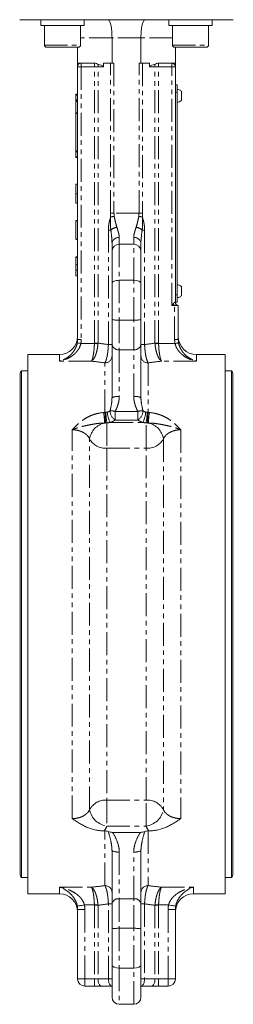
# Model space of a CAD drawing. Header units: millimetres. Extents: x -17 to 394, y -269 to 387.
# Tile 27 of 28: x 271 to 330, y -37 to 235. Entities that reach past the tile are written whole.
import ezdxf

# ---------------------------------------------------------------- set-up
doc = ezdxf.new("R2010")
doc.units = ezdxf.units.MM
doc.linetypes.add('PHANTOM', pattern=[12.7, 6.35, -1.27, 1.27, -1.27, 1.27, -1.27])

msp = doc.modelspace()

# ---------------------------------------------------------------- linework, layer by layer
at = {"color": 7, "linetype": 'Continuous', "lineweight": 15}
for p, q in [((277.05, 235), (271.22, 235)), ((277.05, 235), (277.05, 233.4)), ((283.13, 235), (277.05, 235)), ((318.32, 235), (283.13, 235)), ((289.05, 233.4), (289.05, 235)), ((312.4, 235), (312.4, 233.4)), ((324.4, 235), (318.32, 235)), ((324.4, 233.4), (324.4, 235)), ((330.22, 235), (324.4, 235)), ((289.05, 233.4), (277.05, 233.4)), ((278.05, 233.4), (278.05, 228)), ((288.05, 228), (288.05, 233.4)), ((324.4, 233.4), (312.4, 233.4)), ((313.4, 233.4), (313.4, 228)), ((323.4, 228), (323.4, 233.4)), ((296.72, 223), (296.72, 230)), ((304.72, 223), (304.72, 230)), ((287.45, 227.4), (278.65, 227.4)), ((287.22, 227.4), (287.22, 223)), ((322.8, 227.4), (314, 227.4)), ((314.22, 223), (314.22, 227.4)), ((288.22, 223), (287.22, 223)), ((287.22, 146.66), (287.22, 222)), ((288.22, 223), (291.86, 223)), ((294.37, 223), (294.37, 222)), ((296.72, 223), (294.37, 223)), ((296.72, 223), (297.26, 223)), ((304.19, 223), (304.72, 223)), ((307.08, 223), (304.72, 223)), ((307.08, 222), (307.08, 223)), ((309.59, 223), (313.22, 223)), ((314.22, 223), (313.22, 223)), ((314.22, 222), (314.22, 214.98)), ((314.72, 216.98), (314.22, 216.98)), ((314.22, 214.98), (314.22, 158.98)), ((314.72, 216.98), (314.72, 214.98)), ((314.72, 214.98), (314.72, 158.98)), ((286.72, 214.4), (287.22, 214.4)), ((286.72, 214.18), (286.72, 214.4)), ((286.72, 212.87), (286.72, 214.18)), ((286.72, 212.65), (286.72, 212.87)), ((286.72, 212.65), (287.22, 212.65)), ((286.72, 212.43), (286.72, 212.65)), ((286.72, 209.26), (286.72, 212.43)), ((286.72, 209.04), (286.72, 209.26)), ((286.72, 198.76), (286.72, 209.04)), ((286.72, 198.54), (286.72, 198.76)), ((286.72, 197.12), (286.72, 198.54)), ((286.72, 196.9), (286.72, 197.12)), ((286.72, 196.9), (287.22, 196.9)), ((286.72, 189.53), (287.22, 189.53)), ((286.72, 186.9), (287.22, 186.9)), ((286.72, 184.27), (287.22, 184.27)), ((286.72, 179.53), (287.22, 179.53)), ((286.72, 179.4), (286.72, 174.4)), ((286.72, 179.4), (287.22, 179.4)), ((286.72, 174.4), (287.22, 174.4)), ((286.72, 174.27), (287.22, 174.27)), ((296.72, 171), (296.72, 173.44)), ((302.72, 173), (298.72, 173)), ((304.72, 173.44), (304.72, 171)), ((286.72, 169.53), (287.22, 169.53)), ((286.72, 169.53), (286.72, 169.26)), ((286.72, 169.26), (287.22, 169.26)), ((286.72, 169.26), (286.72, 167.28)), ((296.72, 162.17), (296.72, 171)), ((304.72, 171), (304.72, 162.17)), ((286.72, 167.28), (287.22, 167.28)), ((286.72, 165.8), (287.22, 165.8)), ((286.72, 164.27), (287.22, 164.27)), ((296.72, 152.23), (296.72, 162.17)), ((302.72, 163), (298.72, 163)), ((304.72, 162.17), (304.72, 152.23)), ((314.22, 158.98), (314.22, 157.66)), ((314.72, 158.98), (314.72, 156.98)), ((314.02, 156), (313.22, 156)), ((314.02, 156), (315.02, 156)), ((314.22, 157.66), (314.22, 156.98)), ((314.72, 156.98), (314.22, 156.98)), ((315.02, 156), (315.02, 146.66)), ((296.72, 145.19), (296.72, 152.23)), ((302.72, 152), (298.72, 152)), ((304.72, 152.23), (304.72, 145.19)), ((296.72, 130.53), (296.72, 145.19)), ((304.72, 145.19), (304.72, 130.53)), ((282.22, 142.5), (273.47, 142.5)), ((273.47, 142.5), (273.47, -6.5)), ((327.97, 142.5), (320.02, 142.5)), ((327.97, 142.5), (327.97, -6.5)), ((271.35, 137), (271.35, -1)), ((273.47, 138), (271.74, 138)), ((271.74, 138), (271.74, -2)), ((329.71, 138), (327.97, 138)), ((329.71, 138), (329.71, -2)), ((330.09, -1), (330.09, 137)), ((294.72, 10.89), (294.54, 10.89)), ((306.91, 10.89), (306.72, 10.89)), ((296.87, 10.5), (304.58, 10.5)), ((296.72, -9.19), (296.72, 5.47)), ((304.72, 5.47), (304.72, -9.19)), ((271.74, -2), (273.47, -2)), ((327.97, -2), (329.71, -2)), ((273.47, -6.5), (282.22, -6.5)), ((319.22, -6.5), (327.97, -6.5)), ((287.22, -30), (287.22, -10.8)), ((296.72, -16.23), (296.72, -9.19)), ((304.72, -9.19), (304.72, -16.23)), ((314.22, -10.8), (314.22, -30)), ((296.72, -26.17), (296.72, -16.23)), ((302.72, -16), (298.72, -16)), ((304.72, -16.23), (304.72, -26.17)), ((296.72, -35), (296.72, -26.17)), ((302.72, -27), (298.72, -27)), ((304.72, -26.17), (304.72, -35)), ((291.86, -32), (289.22, -32)), ((293.86, -32), (291.86, -32)), ((296.72, -32), (293.86, -32)), ((307.59, -32), (304.72, -32)), ((309.59, -32), (307.59, -32)), ((312.22, -32), (309.59, -32)), ((302.72, -37), (298.72, -37))]:
    msp.add_line(p, q, dxfattribs=at)
at = {"color": 8, "linetype": 'PHANTOM', "lineweight": 0}
for p, q in [((296.72, 230), (288.05, 230)), ((304.72, 230), (296.72, 230)), ((313.4, 230), (304.72, 230)), ((278.05, 228), (288.05, 228)), ((313.4, 228), (323.4, 228)), ((288.22, 222), (287.22, 222)), ((288.22, 222), (288.22, 223)), ((288.22, 222), (288.22, 146.66)), ((291.86, 222), (288.22, 222)), ((291.86, 222), (291.86, 223)), ((291.86, 145.64), (291.86, 222)), ((292.86, 222), (291.86, 222)), ((292.86, 145.64), (292.86, 222)), ((294.37, 222), (292.86, 222)), ((296.26, 181.55), (296.26, 223)), ((297.26, 223), (297.26, 181.55)), ((304.19, 181.55), (304.19, 223)), ((305.19, 223), (305.19, 181.55)), ((308.59, 222), (307.08, 222)), ((308.59, 145.64), (308.59, 222)), ((309.59, 222), (308.59, 222)), ((309.59, 223), (309.59, 222)), ((309.59, 145.64), (309.59, 222)), ((313.22, 222), (309.59, 222)), ((313.22, 222), (313.22, 223)), ((313.22, 156), (313.22, 222)), ((313.22, 222), (314.22, 222)), ((314.72, 214.98), (314.22, 214.98)), ((286.72, 214.18), (287.22, 214.18)), ((286.72, 212.87), (287.22, 212.87)), ((286.72, 212.43), (287.22, 212.43)), ((286.72, 209.26), (287.22, 209.26)), ((286.72, 209.04), (287.22, 209.04)), ((286.72, 198.76), (287.22, 198.76)), ((286.72, 198.54), (287.22, 198.54)), ((286.72, 197.12), (287.22, 197.12)), ((297.26, 181.55), (296.26, 181.55)), ((304.19, 181.55), (297.26, 181.55)), ((304.19, 181.55), (305.19, 181.55)), ((295.72, 145.26), (295.72, 176.89)), ((296.39, 176.89), (295.72, 176.89)), ((305.72, 176.89), (305.06, 176.89)), ((305.72, 176.89), (305.72, 145.26)), ((298.72, 174.79), (298.72, 173)), ((302.72, 173), (302.72, 174.79)), ((298.72, 173), (298.72, 163)), ((302.72, 163), (302.72, 173)), ((298.72, 163), (298.72, 152)), ((302.72, 152), (302.72, 163)), ((314.72, 158.98), (314.22, 158.98)), ((314.02, 146.66), (314.02, 156)), ((298.72, 152), (298.72, 143.84)), ((302.72, 143.84), (302.72, 152)), ((288.22, 146.66), (287.22, 146.66)), ((288.12, 145.55), (291.86, 145.55)), ((291.86, 145.64), (292.86, 145.64)), ((296.72, 145.26), (295.72, 145.26)), ((305.72, 145.26), (304.72, 145.26)), ((308.59, 145.64), (309.59, 145.64)), ((309.59, 145.55), (314.13, 145.55)), ((315.02, 146.66), (314.02, 146.66)), ((282.22, 140.67), (282.22, 142.5)), ((302.72, 143.84), (298.72, 143.84)), ((298.72, 143.84), (298.72, 130.9)), ((302.72, 130.9), (302.72, 143.84)), ((320.02, 142.5), (320.02, 140.67)), ((291.06, 140.67), (282.22, 140.67)), ((294.72, 126.51), (294.72, 140.2)), ((306.72, 140.2), (306.72, 126.51)), ((320.02, 140.67), (310.39, 140.67)), ((297.59, 126.75), (303.86, 126.75)), ((297.59, 126.75), (297.59, 124.4)), ((303.86, 124.4), (303.86, 126.75)), ((295.32, 123.62), (295.32, 116.6)), ((296.22, 123.75), (305.23, 123.75)), ((303.86, 124.4), (297.59, 124.4)), ((306.12, 116.6), (306.12, 123.62)), ((285.72, 14.3), (285.72, 121.7)), ((315.72, 121.7), (315.72, 14.3)), ((290.52, 16.8), (290.52, 119.2)), ((310.92, 119.2), (310.92, 16.8)), ((295.32, 116.6), (295.32, 19.4)), ((295.32, 116.6), (306.12, 116.6)), ((306.12, 19.4), (306.12, 116.6)), ((295.32, 19.4), (306.12, 19.4)), ((295.32, 19.4), (295.32, 12.25)), ((306.12, 12.25), (306.12, 19.4)), ((294.72, -4.2), (294.72, 10.89)), ((295.32, 12.25), (306.12, 12.25)), ((306.72, 10.89), (306.72, -4.2)), ((298.72, 5.1), (298.72, -7.84)), ((302.72, -7.84), (302.72, 5.1)), ((282.22, -4.67), (291.06, -4.67)), ((282.22, -6.5), (282.22, -4.67)), ((310.39, -4.67), (319.22, -4.67)), ((319.22, -4.67), (319.22, -6.5)), ((298.72, -7.84), (298.72, -16)), ((302.72, -7.84), (298.72, -7.84)), ((302.72, -16), (302.72, -7.84)), ((289.22, -10.8), (287.22, -10.8)), ((291.86, -9.55), (289.11, -9.55)), ((289.22, -10.8), (289.22, -30)), ((292.86, -9.64), (291.86, -9.64)), ((291.86, -9.64), (291.86, -30)), ((292.86, -9.64), (292.86, -30)), ((295.72, -9.26), (296.72, -9.26)), ((295.72, -30), (295.72, -9.26)), ((304.72, -9.26), (305.72, -9.26)), ((305.72, -9.26), (305.72, -30)), ((308.59, -9.64), (308.59, -30)), ((309.59, -9.64), (308.59, -9.64)), ((312.34, -9.55), (309.59, -9.55)), ((309.59, -9.64), (309.59, -30)), ((312.22, -30), (312.22, -10.8)), ((312.22, -10.8), (314.22, -10.8)), ((298.72, -16), (298.72, -27)), ((302.72, -27), (302.72, -16)), ((298.72, -27), (298.72, -37)), ((302.72, -37), (302.72, -27)), ((289.22, -30), (287.22, -30)), ((289.22, -30), (289.22, -32)), ((289.22, -30), (291.86, -30)), ((291.86, -30), (292.86, -30)), ((291.86, -30), (291.86, -32)), ((292.86, -30), (295.72, -30)), ((295.72, -30), (296.72, -30)), ((304.72, -30), (305.72, -30)), ((305.72, -30), (308.59, -30)), ((308.59, -30), (309.59, -30)), ((309.59, -30), (309.59, -32)), ((309.59, -30), (312.22, -30)), ((312.22, -30), (312.22, -32)), ((312.22, -30), (314.22, -30))]:
    msp.add_line(p, q, dxfattribs=at)
at = {"color": 8, "linetype": 'PHANTOM', "lineweight": 0, "flags": 128}
for points in [[(288.12, 145.55), (287.93, 145.58), (287.75, 145.62), (287.58, 145.65), (287.44, 145.68), (287.31, 145.7), (287.22, 145.72), (287.16, 145.73), (287.14, 145.73)], [(292.85, 145.49), (292.74, 145.5), (292.62, 145.5), (292.5, 145.51), (292.37, 145.52), (292.24, 145.53), (292.12, 145.53), (291.99, 145.54), (291.86, 145.55)], [(309.59, 145.55), (309.46, 145.54), (309.33, 145.53), (309.21, 145.53), (309.08, 145.52), (308.95, 145.51), (308.83, 145.5), (308.71, 145.5), (308.6, 145.49)], [(315.11, 145.73), (315.09, 145.73), (315.03, 145.72), (314.94, 145.7), (314.81, 145.68), (314.67, 145.65), (314.5, 145.62), (314.32, 145.58), (314.13, 145.55)], [(289.11, -9.55), (288.74, -9.62), (288.37, -9.68), (288.03, -9.74), (287.74, -9.8), (287.49, -9.84), (287.31, -9.87), (287.19, -9.89), (287.15, -9.9)], [(291.86, -9.55), (291.99, -9.54), (292.12, -9.54), (292.24, -9.53), (292.37, -9.52), (292.5, -9.51), (292.62, -9.51), (292.74, -9.5), (292.85, -9.49)], [(308.6, -9.49), (308.71, -9.5), (308.83, -9.51), (308.95, -9.51), (309.08, -9.52), (309.21, -9.53), (309.33, -9.54), (309.46, -9.54), (309.59, -9.55)], [(312.34, -9.55), (312.71, -9.62), (313.08, -9.68), (313.42, -9.74), (313.71, -9.8), (313.96, -9.84), (314.14, -9.87), (314.26, -9.89), (314.3, -9.9)], [(292.86, -30), (292.88, -30.39), (292.94, -30.77), (293.03, -31.11), (293.15, -31.41), (293.3, -31.66), (293.48, -31.85), (293.66, -31.96), (293.86, -32)], [(295.72, -30), (295.74, -30.39), (295.8, -30.77), (295.89, -31.11), (296.02, -31.41), (296.17, -31.66), (296.34, -31.85), (296.53, -31.96), (296.72, -32)], [(305.72, -30), (305.71, -30.39), (305.65, -30.77), (305.56, -31.11), (305.43, -31.41), (305.28, -31.66), (305.11, -31.85), (304.92, -31.96), (304.72, -32)], [(308.59, -30), (308.57, -30.39), (308.51, -30.77), (308.42, -31.11), (308.3, -31.41), (308.15, -31.66), (307.97, -31.85), (307.79, -31.96), (307.59, -32)]]:
    msp.add_lwpolyline(points, dxfattribs=at)
at = {"color": 7, "linetype": 'Continuous', "lineweight": 15}
for centre, radius, start, end in [((278.65, 228), 0.6, 180, 270), ((287.45, 228), 0.6, 270, 0), ((314, 228), 0.6, 180, 270), ((322.8, 228), 0.6, 270, 0), ((288.22, 222), 1, 90, 180), ((313.22, 222), 1, 0, 90), ((298.72, 171), 2, 90, 180), ((302.72, 171), 2, 0, 90), ((315.22, 156.98), 1, 180, 258.463), ((282.22, 147.5), 5, 270, 0), ((320.02, 147.5), 5, 180, 270), ((272.85, 137), 1.5, 138.1897, 180), ((328.59, 137), 1.5, 0, 41.8103), ((272.85, -1), 1.5, 180, 221.8103), ((328.59, -1), 1.5, 318.1897, 0), ((282.22, -11.5), 5, 0, 90), ((319.22, -11.5), 5, 90, 180), ((289.22, -30), 2, 180, 270), ((312.22, -30), 2, 270, 0), ((298.72, -35), 2, 180, 270), ((302.72, -35), 2, 270, 0)]:
    msp.add_arc(centre, radius, start, end, dxfattribs=at)
at = {"color": 8, "linetype": 'PHANTOM', "lineweight": 0}
for centre, radius, start, end in [((294.55, 222.02), 1.69, 158.385, 180.8069), ((306.9, 222.02), 1.69, 359.1931, 21.615), ((300.39, 160.54), 20.36, 98.5998, 101.458), ((301.06, 160.54), 20.36, 78.542, 81.4002), ((298.85, 173.79), 3.96, 101.5647, 128.4503), ((302.6, 173.79), 3.96, 51.5497, 78.4353), ((298.45, 173.04), 1.77, 81.194, 166.9057), ((303, 173.04), 1.77, 13.0943, 98.806), ((316.05, 157.88), 2.76, 208.7743, 222.9616), ((298.45, 145.59), 1.77, 193.0959, 278.807), ((303, 145.59), 1.77, 261.193, 346.9041), ((294.76, 142.16), 1.97, 269.1141, 359.0861), ((306.69, 142.16), 1.97, 180.9139, 270.8859), ((298.24, 127.94), 3, 80.7375, 120.4067), ((303.21, 127.94), 3, 59.5933, 99.2625), ((279.78, 123.63), 14.86, 359.7618, 11.0623), ((271.06, 123.66), 23.84, 359.8408, 6.8774), ((310.69, 126.68), 15.66, 180.4991, 191.2434), ((301.57, 126.67), 6.1, 180.4781, 208.6243), ((296.57, 124.26), 2.69, 67.7365, 98.8605), ((299.37, 127.08), 3.22, 183.0466, 236.3612), ((304.88, 124.26), 2.69, 81.1395, 112.2635), ((302.08, 127.08), 3.22, 303.6388, 356.9534), ((299.88, 126.67), 6.1, 331.3757, 359.5219), ((290.76, 126.68), 15.66, 348.7566, 359.5009), ((330.39, 123.66), 23.84, 173.1226, 180.1592), ((321.67, 123.63), 14.86, 168.9377, 180.2382), ((295.77, 118.39), 5.3, 102.3168, 171.1629), ((305.68, 118.39), 5.3, 8.8371, 77.6832), ((294.94, 121.63), 5.04, 208.7944, 274.3215), ((306.5, 121.63), 5.04, 265.6785, 331.2056), ((294.94, 14.37), 5.04, 85.6785, 151.2056), ((306.5, 14.37), 5.04, 28.7944, 94.3215), ((295.98, 17.74), 5.53, 189.8734, 263.2325), ((305.47, 17.74), 5.53, 276.7675, 350.1266), ((298.24, 8.06), 3, 239.5933, 279.2625), ((303.21, 8.06), 3, 260.7375, 300.4067), ((294.76, -6.17), 1.97, 0.9139, 90.8859), ((306.69, -6.17), 1.97, 89.1141, 179.0861), ((298.45, -9.59), 1.77, 81.193, 166.9041), ((303, -9.59), 1.77, 13.0959, 98.807)]:
    msp.add_arc(centre, radius, start, end, dxfattribs=at)
for centre, major_axis, ratio, start_param, end_param in [((317.05, 181.55), (20.78, 0), 0.57735, 3.141593, 3.23013), ((318.05, 181.55), (20.78, 0), 0.481125, 3.141593, 3.23013), ((283.4, 181.55), (20.78, 0), 0.481125, 6.194648, 6.283185), ((284.4, 181.55), (20.78, 0), 0.57735, 6.194648, 6.283185), ((263.24, 68), (137.7, 0), 0.57735, 1.332668, 1.354033), ((338.21, 68), (137.7, 0), 0.57735, 1.78756, 1.808924), ((260.74, 68), (137.7, 0), 0.541039, 1.321443, 1.348853), ((340.71, 68), (137.7, 0), 0.541039, 1.79274, 1.82015), ((260.74, 68), (137.7, 0), 0.541039, 4.934332, 4.961742), ((340.71, 68), (137.7, 0), 0.541039, 4.463036, 4.490446), ((263.24, 68), (137.7, 0), 0.57735, 4.929153, 4.950517), ((338.21, 68), (137.7, 0), 0.57735, 4.474261, 4.495625)]:
    msp.add_ellipse(centre, major_axis=major_axis, ratio=ratio, start_param=start_param, end_param=end_param, dxfattribs=at)
at = {"color": 7, "linetype": 'Continuous', "lineweight": 15}
for centre, start_param, end_param in [((298.72, 162.17), 1.570796, 3.141593), ((302.72, 162.17), 0, 1.570796), ((298.72, -26.17), 3.141593, 4.712389), ((302.72, -26.17), 4.712389, 6.283185)]:
    msp.add_ellipse(centre, major_axis=(2, 0), ratio=0.414214, start_param=start_param, end_param=end_param, dxfattribs=at)
for points, knots in [([(296.72, 230), (296.72, 230.33), (296.72, 230.66), (296.69, 231.31), (296.67, 231.63), (296.61, 232.23), (296.58, 232.52), (296.5, 233.07), (296.45, 233.32), (296.35, 233.78), (296.3, 233.99), (296.18, 234.35), (296.12, 234.5), (296, 234.75), (295.94, 234.84), (295.84, 234.94), (295.81, 234.96), (295.74, 234.99), (295.71, 235), (295.68, 235)], [0, 0, 0, 0, 0.125, 0.125, 0.25, 0.25, 0.375, 0.375, 0.5, 0.5, 0.625, 0.625, 0.75, 0.75, 0.875, 0.875, 0.9375, 0.9375, 1, 1, 1, 1]), ([(304.72, 230), (304.72, 230.33), (304.73, 230.66), (304.76, 231.31), (304.78, 231.63), (304.84, 232.23), (304.87, 232.52), (304.95, 233.07), (305, 233.32), (305.1, 233.78), (305.15, 233.99), (305.27, 234.35), (305.33, 234.5), (305.45, 234.75), (305.51, 234.84), (305.61, 234.94), (305.64, 234.96), (305.71, 234.99), (305.74, 235), (305.77, 235)], [0, 0, 0, 0, 0.125, 0.125, 0.25, 0.25, 0.375, 0.375, 0.5, 0.5, 0.625, 0.625, 0.75, 0.75, 0.875, 0.875, 0.9375, 0.9375, 1, 1, 1, 1]), ([(287.22, 222), (287.22, 222), (287.22, 222.04), (287.22, 222.16), (287.22, 222.24), (287.22, 222.43), (287.22, 222.54), (287.22, 222.71), (287.22, 222.76), (287.22, 222.85), (287.22, 222.88), (287.22, 222.94), (287.22, 222.97), (287.22, 223)], [0, 0, 0, 0, 0.25, 0.25, 0.5, 0.5, 0.75, 0.75, 0.875, 0.875, 0.9375, 0.9375, 1, 1, 1, 1]), ([(291.86, 223), (292.04, 223), (292.23, 222.94), (292.6, 222.8), (292.78, 222.7), (292.98, 222.65)], [0, 0, 0, 0, 0.5, 0.5, 1, 1, 1, 1]), ([(292.98, 222.65), (293.21, 222.58), (293.45, 222.5), (293.82, 222.37), (293.94, 222.32), (294.12, 222.24), (294.18, 222.21), (294.27, 222.15), (294.29, 222.13), (294.33, 222.09), (294.35, 222.07), (294.37, 222.04), (294.37, 222.02), (294.37, 222)], [0, 0, 0, 0, 0.5, 0.5, 0.75, 0.75, 0.875, 0.875, 0.9375, 0.9375, 0.96875, 0.96875, 1, 1, 1, 1]), ([(308.47, 222.65), (308.24, 222.58), (308, 222.5), (307.63, 222.37), (307.51, 222.32), (307.33, 222.24), (307.27, 222.21), (307.18, 222.15), (307.15, 222.13), (307.12, 222.09), (307.1, 222.07), (307.08, 222.04), (307.08, 222.02), (307.08, 222)], [0, 0, 0, 0, 0.5, 0.5, 0.75, 0.75, 0.875, 0.875, 0.9375, 0.9375, 0.96875, 0.96875, 1, 1, 1, 1]), ([(309.59, 223), (309.41, 223), (309.22, 222.94), (308.85, 222.8), (308.67, 222.7), (308.47, 222.65)], [0, 0, 0, 0, 0.5, 0.5, 1, 1, 1, 1]), ([(314.22, 222), (314.22, 222), (314.22, 222.04), (314.22, 222.16), (314.22, 222.24), (314.22, 222.43), (314.22, 222.54), (314.22, 222.71), (314.22, 222.76), (314.22, 222.85), (314.22, 222.88), (314.22, 222.94), (314.22, 222.97), (314.22, 223)], [0, 0, 0, 0, 0.25, 0.25, 0.5, 0.5, 0.75, 0.75, 0.875, 0.875, 0.9375, 0.9375, 1, 1, 1, 1]), ([(315.91, 215.23), (315.81, 215.32), (315.55, 215.57), (315.11, 215.73), (314.81, 215.71), (314.73, 215.7)], [0, 0, 0, 0, 0.305992, 0.809722, 1, 1, 1, 1]), ([(315.92, 212.72), (315.92, 212.72), (315.92, 212.7), (315.92, 212.82), (315.92, 213.06), (315.92, 213.42), (315.92, 213.75), (315.92, 214.08), (315.92, 214.41), (315.92, 214.79), (315.92, 215.08), (315.92, 215.23), (315.92, 215.25), (315.92, 215.25)], [0, 0, 0, 0, 0.037027, 0.144367, 0.251708, 0.359049, 0.46639, 0.500028, 0.607369, 0.71471, 0.82205, 0.929392, 1, 1, 1, 1]), ([(314.72, 212.26), (314.87, 212.26), (315.18, 212.25), (315.6, 212.43), (315.82, 212.63), (315.93, 212.72)], [0, 0, 0, 0, 0.32563, 0.688938, 1, 1, 1, 1]), ([(286.72, 189.53), (286.72, 189.53), (286.72, 189.53), (286.72, 189.51), (286.72, 189.49), (286.72, 189.46), (286.72, 189.42), (286.72, 189.37), (286.72, 189.31), (286.72, 189.25), (286.72, 189.17), (286.72, 189.09), (286.72, 189), (286.72, 188.9), (286.72, 188.79), (286.72, 188.67), (286.72, 188.54), (286.72, 188.4), (286.72, 188.26), (286.72, 188.1), (286.72, 187.93), (286.72, 187.74), (286.72, 187.55), (286.72, 187.34), (286.72, 187.12), (286.72, 186.97), (286.72, 186.9)], [0, 0, 0, 0, 0.033788, 0.067194, 0.099862, 0.132567, 0.165151, 0.197913, 0.231319, 0.265083, 0.299255, 0.334399, 0.369943, 0.406284, 0.444064, 0.482998, 0.523354, 0.565537, 0.609613, 0.656391, 0.705885, 0.758325, 0.813832, 0.872795, 0.934722, 1, 1, 1, 1]), ([(286.72, 186.9), (286.72, 186.82), (286.72, 186.67), (286.72, 186.45), (286.72, 186.25), (286.72, 186.05), (286.72, 185.87), (286.72, 185.7), (286.72, 185.54), (286.72, 185.4), (286.72, 185.26), (286.72, 185.14), (286.72, 185.02), (286.72, 184.91), (286.72, 184.81), (286.72, 184.71), (286.72, 184.63), (286.72, 184.55), (286.72, 184.49), (286.72, 184.43), (286.72, 184.38), (286.72, 184.34), (286.72, 184.31), (286.72, 184.29), (286.72, 184.27), (286.72, 184.27), (286.72, 184.27)], [0, 0, 0, 0, 0.065063, 0.126773, 0.185516, 0.240765, 0.29298, 0.34225, 0.388919, 0.432776, 0.474628, 0.514775, 0.553606, 0.591426, 0.628028, 0.663804, 0.698984, 0.733591, 0.767628, 0.801208, 0.834264, 0.866981, 0.89972, 0.932702, 0.966176, 1, 1, 1, 1]), ([(286.72, 167.28), (286.72, 167.28), (286.72, 167.28), (286.72, 167.26), (286.72, 167.23), (286.72, 167.18), (286.72, 167.12), (286.72, 167.05), (286.72, 166.96), (286.72, 166.86), (286.72, 166.75), (286.72, 166.63), (286.72, 166.51), (286.72, 166.38), (286.72, 166.24), (286.72, 166.1), (286.72, 165.95), (286.72, 165.85), (286.72, 165.8)], [0, 0, 0, 0, 0.0652308, 0.1284049, 0.1900671, 0.2509434, 0.3115458, 0.3728628, 0.4350237, 0.4990717, 0.5630911, 0.6255101, 0.68668, 0.7472825, 0.8085635, 0.8707421, 0.934341, 1, 1, 1, 1]), ([(286.72, 165.8), (286.72, 165.73), (286.72, 165.59), (286.72, 165.39), (286.72, 165.2), (286.72, 165.02), (286.72, 164.86), (286.72, 164.71), (286.72, 164.58), (286.72, 164.47), (286.72, 164.38), (286.72, 164.32), (286.72, 164.28), (286.72, 164.27), (286.72, 164.27)], [0, 0, 0, 0, 0.085948, 0.169125, 0.250399, 0.33229, 0.413364, 0.494172, 0.576022, 0.660757, 0.745783, 0.830044, 0.914028, 1, 1, 1, 1]), ([(315.91, 161.23), (315.81, 161.32), (315.55, 161.57), (315.11, 161.73), (314.81, 161.71), (314.73, 161.7)], [0, 0, 0, 0, 0.305995, 0.809723, 1, 1, 1, 1]), ([(315.92, 158.72), (315.92, 158.72), (315.92, 158.7), (315.92, 158.82), (315.92, 159.06), (315.92, 159.42), (315.92, 159.75), (315.92, 160.08), (315.92, 160.41), (315.92, 160.79), (315.92, 161.08), (315.92, 161.23), (315.92, 161.25), (315.92, 161.25)], [0, 0, 0, 0, 0.037027, 0.144368, 0.251709, 0.35905, 0.466391, 0.500028, 0.60737, 0.714711, 0.822051, 0.929392, 1, 1, 1, 1]), ([(314.72, 158.25), (314.72, 158.25), (314.72, 158.22), (314.72, 158.39), (314.72, 158.63), (314.72, 158.84), (314.72, 158.88)], [0, 0, 0, 0, 0.132072, 0.51366, 0.895248, 1, 1, 1, 1]), ([(314.72, 158.26), (314.87, 158.26), (315.18, 158.25), (315.6, 158.43), (315.82, 158.63), (315.93, 158.72)], [0, 0, 0, 0, 0.32563, 0.688941, 1, 1, 1, 1]), ([(298.72, 152), (298.59, 152), (298.46, 152), (298.21, 152), (298.08, 152.01), (297.84, 152.02), (297.72, 152.03), (297.5, 152.04), (297.4, 152.05), (297.12, 152.08), (296.98, 152.11), (296.78, 152.17), (296.72, 152.2), (296.72, 152.23)], [0, 0, 0, 0, 0.125, 0.125, 0.25, 0.25, 0.375, 0.375, 0.5, 0.5, 0.75, 0.75, 1, 1, 1, 1]), ([(302.72, 152), (302.86, 152), (302.99, 152), (303.24, 152), (303.37, 152.01), (303.61, 152.02), (303.73, 152.03), (303.95, 152.04), (304.05, 152.05), (304.33, 152.08), (304.47, 152.11), (304.67, 152.17), (304.72, 152.2), (304.72, 152.23)], [0, 0, 0, 0, 0.125, 0.125, 0.25, 0.25, 0.375, 0.375, 0.5, 0.5, 0.75, 0.75, 1, 1, 1, 1]), ([(294.54, 10.89), (294.1, 10.89), (293.66, 10.92), (292.81, 11.02), (292.39, 11.1), (291.16, 11.39), (290.4, 11.66), (289.32, 12.14), (288.96, 12.32), (288.28, 12.68), (287.95, 12.87), (287.3, 13.26), (286.98, 13.47), (286.51, 13.77), (286.35, 13.88), (286.04, 14.09), (285.88, 14.19), (285.72, 14.3)], [0, 0, 0, 0, 0.125, 0.125, 0.25, 0.25, 0.5, 0.5, 0.625, 0.625, 0.75, 0.75, 0.875, 0.875, 0.9375, 0.9375, 1, 1, 1, 1]), ([(306.91, 10.89), (307.35, 10.89), (307.79, 10.92), (308.64, 11.02), (309.06, 11.1), (310.29, 11.39), (311.05, 11.66), (312.13, 12.14), (312.49, 12.32), (313.17, 12.68), (313.5, 12.87), (314.15, 13.26), (314.47, 13.47), (314.94, 13.77), (315.1, 13.88), (315.41, 14.09), (315.57, 14.19), (315.72, 14.3)], [0, 0, 0, 0, 0.125, 0.125, 0.25, 0.25, 0.5, 0.5, 0.625, 0.625, 0.75, 0.75, 0.875, 0.875, 0.9375, 0.9375, 1, 1, 1, 1]), ([(294.72, 10.89), (294.89, 10.89), (295.05, 10.87), (295.37, 10.82), (295.52, 10.77), (295.66, 10.72)], [0, 0, 0, 0, 0.5, 0.5, 1, 1, 1, 1]), ([(305.79, 10.72), (305.93, 10.77), (306.08, 10.82), (306.4, 10.87), (306.56, 10.89), (306.72, 10.89)], [0, 0, 0, 0, 0.5, 0.5, 1, 1, 1, 1]), ([(295.66, 10.72), (295.85, 10.65), (296.05, 10.6), (296.45, 10.52), (296.66, 10.5), (296.87, 10.5)], [0, 0, 0, 0, 0.5, 0.5, 1, 1, 1, 1]), ([(304.58, 10.5), (304.79, 10.5), (305, 10.52), (305.4, 10.6), (305.6, 10.65), (305.79, 10.72)], [0, 0, 0, 0, 0.5, 0.5, 1, 1, 1, 1]), ([(298.72, -16), (298.59, -16), (298.46, -16), (298.21, -16.01), (298.08, -16.01), (297.84, -16.02), (297.72, -16.03), (297.5, -16.04), (297.4, -16.05), (297.12, -16.09), (296.98, -16.11), (296.78, -16.17), (296.72, -16.2), (296.72, -16.23)], [0, 0, 0, 0, 0.125, 0.125, 0.25, 0.25, 0.375, 0.375, 0.5, 0.5, 0.75, 0.75, 1, 1, 1, 1]), ([(302.72, -16), (302.86, -16), (302.99, -16), (303.24, -16.01), (303.37, -16.01), (303.61, -16.02), (303.73, -16.03), (303.95, -16.04), (304.05, -16.05), (304.33, -16.09), (304.47, -16.11), (304.67, -16.17), (304.72, -16.2), (304.72, -16.23)], [0, 0, 0, 0, 0.125, 0.125, 0.25, 0.25, 0.375, 0.375, 0.5, 0.5, 0.75, 0.75, 1, 1, 1, 1])]:
    msp.add_open_spline(points, degree=3, knots=knots, dxfattribs=at)
for points in [[(291.86, 223), (291.86, 223), (291.86, 223), (291.86, 223)], [(309.59, 223), (309.59, 223), (309.59, 223), (309.59, 223)], [(287.14, 145.73), (287.2, 146.04), (287.22, 146.35), (287.22, 146.66)], [(315.02, 146.66), (315.02, 146.35), (315.05, 146.04), (315.11, 145.73)], [(287.22, -10.8), (287.22, -10.5), (287.2, -10.2), (287.15, -9.9)], [(314.3, -9.9), (314.25, -10.2), (314.22, -10.5), (314.22, -10.8)]]:
    msp.add_open_spline(points, degree=3, dxfattribs=at)
at = {"color": 8, "linetype": 'PHANTOM', "lineweight": 0}
for points, knots in [([(295.72, 176.89), (295.72, 177.2), (295.74, 177.51), (295.8, 178.12), (295.84, 178.43), (296, 179.33), (296.16, 179.91), (296.34, 180.49)], [0, 0, 0, 0, 0.25, 0.25, 0.5, 0.5, 1, 1, 1, 1]), ([(296.39, 176.89), (296.32, 177.48), (296.29, 178.08), (296.28, 179.28), (296.31, 179.88), (296.34, 180.49)], [0, 0, 0, 0, 0.5, 0.5, 1, 1, 1, 1]), ([(297.34, 180.67), (297.44, 180.14), (297.54, 179.63), (297.77, 178.62), (297.9, 178.14), (298.06, 177.66)], [0, 0, 0, 0, 0.5, 0.5, 1, 1, 1, 1]), ([(303.39, 177.66), (303.55, 178.14), (303.68, 178.62), (303.91, 179.63), (304.01, 180.14), (304.11, 180.67)], [0, 0, 0, 0, 0.5, 0.5, 1, 1, 1, 1]), ([(305.11, 180.49), (305.14, 179.88), (305.17, 179.28), (305.16, 178.08), (305.13, 177.48), (305.06, 176.89)], [0, 0, 0, 0, 0.5, 0.5, 1, 1, 1, 1]), ([(305.72, 176.89), (305.72, 177.2), (305.71, 177.51), (305.65, 178.12), (305.61, 178.43), (305.45, 179.33), (305.29, 179.91), (305.11, 180.49)], [0, 0, 0, 0, 0.25, 0.25, 0.5, 0.5, 1, 1, 1, 1]), ([(296.72, 173.44), (296.72, 174), (296.68, 174.56), (296.55, 175.71), (296.47, 176.3), (296.39, 176.89)], [0, 0, 0, 0, 0.5, 0.5, 1, 1, 1, 1]), ([(298.06, 177.66), (298.15, 177.4), (298.23, 177.15), (298.39, 176.65), (298.46, 176.4), (298.64, 175.68), (298.72, 175.23), (298.72, 174.79)], [0, 0, 0, 0, 0.25, 0.25, 0.5, 0.5, 1, 1, 1, 1]), ([(302.72, 174.79), (302.72, 175.23), (302.81, 175.68), (302.99, 176.4), (303.06, 176.65), (303.22, 177.15), (303.3, 177.4), (303.39, 177.66)], [0, 0, 0, 0, 0.5, 0.5, 0.75, 0.75, 1, 1, 1, 1]), ([(305.06, 176.89), (304.98, 176.3), (304.9, 175.71), (304.77, 174.56), (304.72, 174), (304.72, 173.44)], [0, 0, 0, 0, 0.5, 0.5, 1, 1, 1, 1]), ([(313.62, 156.55), (313.69, 156.64), (313.76, 156.71), (313.9, 156.82), (313.97, 156.87), (314.09, 156.93), (314.14, 156.95), (314.21, 156.97), (314.22, 156.98), (314.22, 156.98)], [0, 0, 0, 0, 0.25, 0.25, 0.5, 0.5, 0.75, 0.75, 1, 1, 1, 1]), ([(287.14, 145.73), (287.07, 145.35), (286.96, 145), (286.76, 144.49), (286.68, 144.32), (286.52, 144), (286.43, 143.85), (286.16, 143.41), (285.96, 143.14), (285.54, 142.65), (285.33, 142.43), (284.65, 141.83), (284.17, 141.5), (283.45, 141.12), (283.21, 141.01), (282.84, 140.86), (282.72, 140.82), (282.47, 140.74), (282.35, 140.7), (282.22, 140.67)], [0, 0, 0, 0, 0.125, 0.125, 0.1875, 0.1875, 0.25, 0.25, 0.375, 0.375, 0.5, 0.5, 0.75, 0.75, 0.875, 0.875, 0.9375, 0.9375, 1, 1, 1, 1]), ([(288.12, 145.55), (288.04, 145.17), (287.91, 144.82), (287.67, 144.32), (287.58, 144.15), (287.38, 143.84), (287.28, 143.69), (286.95, 143.26), (286.71, 143), (286.21, 142.52), (285.95, 142.31), (285.14, 141.73), (284.57, 141.42), (283.7, 141.06), (283.41, 140.96), (282.97, 140.84), (282.82, 140.8), (282.52, 140.73), (282.37, 140.7), (282.22, 140.67)], [0, 0, 0, 0, 0.125, 0.125, 0.1875, 0.1875, 0.25, 0.25, 0.375, 0.375, 0.5, 0.5, 0.75, 0.75, 0.875, 0.875, 0.9375, 0.9375, 1, 1, 1, 1]), ([(291.86, 145.55), (291.84, 144.98), (291.8, 144.42), (291.73, 143.62), (291.7, 143.36), (291.64, 142.87), (291.6, 142.64), (291.53, 142.2), (291.49, 141.99), (291.41, 141.62), (291.37, 141.45), (291.28, 141.16), (291.24, 141.03), (291.17, 140.87), (291.15, 140.82), (291.1, 140.74), (291.08, 140.7), (291.06, 140.67)], [0, 0, 0, 0, 0.25, 0.25, 0.375, 0.375, 0.5, 0.5, 0.625, 0.625, 0.75, 0.75, 0.875, 0.875, 0.9375, 0.9375, 1, 1, 1, 1]), ([(292.85, 145.49), (292.8, 144.92), (292.73, 144.37), (292.56, 143.57), (292.5, 143.31), (292.36, 142.83), (292.28, 142.6), (292.12, 142.16), (292.04, 141.96), (291.86, 141.6), (291.76, 141.43), (291.56, 141.14), (291.46, 141.02), (291.31, 140.86), (291.26, 140.82), (291.16, 140.74), (291.11, 140.7), (291.06, 140.67)], [0, 0, 0, 0, 0.25, 0.25, 0.375, 0.375, 0.5, 0.5, 0.625, 0.625, 0.75, 0.75, 0.875, 0.875, 0.9375, 0.9375, 1, 1, 1, 1]), ([(294.72, 140.2), (294.84, 140.34), (294.95, 140.57), (295.12, 141.03), (295.17, 141.21), (295.27, 141.59), (295.32, 141.8), (295.41, 142.25), (295.45, 142.48), (295.53, 142.99), (295.56, 143.26), (295.62, 143.81), (295.65, 144.09), (295.7, 144.67), (295.71, 144.96), (295.72, 145.26)], [0, 0, 0, 0, 0.25, 0.25, 0.375, 0.375, 0.5, 0.5, 0.625, 0.625, 0.75, 0.75, 0.875, 0.875, 1, 1, 1, 1]), ([(305.72, 145.26), (305.74, 144.96), (305.75, 144.67), (305.8, 144.09), (305.83, 143.8), (305.89, 143.26), (305.92, 142.99), (306, 142.48), (306.04, 142.24), (306.13, 141.8), (306.18, 141.59), (306.28, 141.21), (306.34, 141.03), (306.44, 140.72), (306.5, 140.59), (306.61, 140.36), (306.67, 140.27), (306.72, 140.2)], [0, 0, 0, 0, 0.125, 0.125, 0.25, 0.25, 0.375, 0.375, 0.5, 0.5, 0.625, 0.625, 0.75, 0.75, 0.875, 0.875, 1, 1, 1, 1]), ([(308.6, 145.49), (308.65, 144.92), (308.72, 144.37), (308.89, 143.57), (308.95, 143.31), (309.09, 142.83), (309.17, 142.6), (309.33, 142.16), (309.41, 141.96), (309.59, 141.6), (309.69, 141.43), (309.89, 141.14), (309.99, 141.02), (310.14, 140.86), (310.19, 140.82), (310.29, 140.74), (310.34, 140.7), (310.39, 140.67)], [0, 0, 0, 0, 0.25, 0.25, 0.375, 0.375, 0.5, 0.5, 0.625, 0.625, 0.75, 0.75, 0.875, 0.875, 0.9375, 0.9375, 1, 1, 1, 1]), ([(309.59, 145.55), (309.61, 144.98), (309.65, 144.42), (309.72, 143.62), (309.75, 143.36), (309.81, 142.87), (309.85, 142.64), (309.92, 142.2), (309.96, 141.99), (310.04, 141.62), (310.08, 141.45), (310.17, 141.16), (310.21, 141.03), (310.28, 140.87), (310.3, 140.82), (310.35, 140.74), (310.37, 140.7), (310.39, 140.67)], [0, 0, 0, 0, 0.25, 0.25, 0.375, 0.375, 0.5, 0.5, 0.625, 0.625, 0.75, 0.75, 0.875, 0.875, 0.9375, 0.9375, 1, 1, 1, 1]), ([(314.13, 145.55), (314.21, 145.17), (314.34, 144.82), (314.58, 144.32), (314.67, 144.15), (314.87, 143.84), (314.97, 143.69), (315.3, 143.26), (315.54, 143), (316.04, 142.52), (316.3, 142.31), (317.11, 141.73), (317.68, 141.42), (318.55, 141.06), (318.84, 140.96), (319.28, 140.84), (319.43, 140.8), (319.73, 140.73), (319.88, 140.7), (320.02, 140.67)], [0, 0, 0, 0, 0.125, 0.125, 0.1875, 0.1875, 0.25, 0.25, 0.375, 0.375, 0.5, 0.5, 0.75, 0.75, 0.875, 0.875, 0.9375, 0.9375, 1, 1, 1, 1]), ([(315.11, 145.73), (315.18, 145.35), (315.29, 145), (315.49, 144.49), (315.57, 144.32), (315.73, 144), (315.82, 143.85), (316.09, 143.41), (316.29, 143.14), (316.71, 142.65), (316.92, 142.43), (317.6, 141.83), (318.08, 141.5), (318.8, 141.12), (319.04, 141.01), (319.41, 140.86), (319.53, 140.82), (319.78, 140.74), (319.9, 140.7), (320.02, 140.67)], [0, 0, 0, 0, 0.125, 0.125, 0.1875, 0.1875, 0.25, 0.25, 0.375, 0.375, 0.5, 0.5, 0.75, 0.75, 0.875, 0.875, 0.9375, 0.9375, 1, 1, 1, 1]), ([(298.72, 130.9), (298.72, 130.52), (298.69, 130.15), (298.57, 129.42), (298.49, 129.07), (298.28, 128.37), (298.16, 128.03), (297.89, 127.37), (297.75, 127.06), (297.59, 126.75)], [0, 0, 0, 0, 0.25, 0.25, 0.5, 0.5, 0.75, 0.75, 1, 1, 1, 1]), ([(303.86, 126.75), (303.7, 127.06), (303.56, 127.37), (303.29, 128.03), (303.17, 128.37), (302.96, 129.07), (302.88, 129.42), (302.76, 130.15), (302.72, 130.52), (302.72, 130.9)], [0, 0, 0, 0, 0.25, 0.25, 0.5, 0.5, 0.75, 0.75, 1, 1, 1, 1]), ([(296.16, 126.91), (296.31, 127.48), (296.44, 128.05), (296.65, 129.26), (296.72, 129.88), (296.72, 130.53)], [0, 0, 0, 0, 0.5, 0.5, 1, 1, 1, 1]), ([(304.72, 130.53), (304.72, 129.88), (304.8, 129.26), (305.01, 128.05), (305.14, 127.48), (305.29, 126.91)], [0, 0, 0, 0, 0.5, 0.5, 1, 1, 1, 1]), ([(294.36, 126.48), (293.53, 126.41), (292.75, 126.25), (291.62, 125.91), (291.26, 125.78), (290.57, 125.5), (290.24, 125.34), (289.61, 125), (289.31, 124.82), (288.73, 124.43), (288.45, 124.23), (287.65, 123.6), (287.16, 123.15), (286.69, 122.69)], [0, 0, 0, 0, 0.25, 0.25, 0.375, 0.375, 0.5, 0.5, 0.625, 0.625, 0.75, 0.75, 1, 1, 1, 1]), ([(295.47, 126.62), (295.6, 126.65), (295.72, 126.7), (295.95, 126.79), (296.06, 126.85), (296.16, 126.91)], [0, 0, 0, 0, 0.5, 0.5, 1, 1, 1, 1]), ([(305.29, 126.91), (305.39, 126.85), (305.5, 126.79), (305.73, 126.7), (305.85, 126.65), (305.98, 126.62)], [0, 0, 0, 0, 0.5, 0.5, 1, 1, 1, 1]), ([(307.09, 126.48), (307.92, 126.41), (308.7, 126.25), (309.83, 125.91), (310.19, 125.78), (310.88, 125.5), (311.21, 125.34), (311.84, 125), (312.14, 124.82), (312.72, 124.43), (313, 124.23), (313.8, 123.6), (314.29, 123.15), (314.76, 122.69)], [0, 0, 0, 0, 0.25, 0.25, 0.375, 0.375, 0.5, 0.5, 0.625, 0.625, 0.75, 0.75, 1, 1, 1, 1]), ([(294.64, 123.57), (294.2, 123.57), (293.77, 123.55), (292.96, 123.48), (292.56, 123.43), (291.42, 123.26), (290.73, 123.12), (289.7, 122.9), (289.36, 122.83), (288.66, 122.67), (288.31, 122.58), (287.59, 122.38), (287.22, 122.27), (286.67, 122.07), (286.48, 122.01), (286.1, 121.86), (285.91, 121.78), (285.72, 121.7)], [0, 0, 0, 0, 0.125, 0.125, 0.25, 0.25, 0.5, 0.5, 0.625, 0.625, 0.75, 0.75, 0.875, 0.875, 0.9375, 0.9375, 1, 1, 1, 1]), ([(286.69, 122.69), (286.53, 122.53), (286.37, 122.36), (286.05, 122.03), (285.88, 121.87), (285.72, 121.7)], [0, 0, 0, 0, 0.5, 0.5, 1, 1, 1, 1]), ([(297.59, 124.4), (297.39, 124.26), (297.18, 124.14), (296.72, 123.92), (296.48, 123.82), (296.22, 123.75)], [0, 0, 0, 0, 0.5, 0.5, 1, 1, 1, 1]), ([(305.23, 123.75), (304.97, 123.82), (304.73, 123.92), (304.27, 124.14), (304.06, 124.26), (303.86, 124.4)], [0, 0, 0, 0, 0.5, 0.5, 1, 1, 1, 1]), ([(306.81, 123.57), (307.25, 123.57), (307.68, 123.55), (308.49, 123.48), (308.89, 123.43), (310.03, 123.26), (310.72, 123.12), (311.75, 122.9), (312.09, 122.83), (312.79, 122.67), (313.14, 122.58), (313.86, 122.38), (314.23, 122.27), (314.78, 122.07), (314.97, 122.01), (315.35, 121.86), (315.54, 121.78), (315.72, 121.7)], [0, 0, 0, 0, 0.125, 0.125, 0.25, 0.25, 0.5, 0.5, 0.625, 0.625, 0.75, 0.75, 0.875, 0.875, 0.9375, 0.9375, 1, 1, 1, 1]), ([(314.76, 122.69), (314.92, 122.53), (315.08, 122.36), (315.4, 122.03), (315.57, 121.87), (315.72, 121.7)], [0, 0, 0, 0, 0.5, 0.5, 1, 1, 1, 1]), ([(290.52, 119.2), (290.37, 119.56), (290.14, 119.9), (289.68, 120.36), (289.51, 120.5), (289.14, 120.77), (288.94, 120.89), (288.51, 121.12), (288.28, 121.22), (287.81, 121.39), (287.57, 121.46), (287.06, 121.58), (286.79, 121.63), (286.26, 121.69), (286, 121.7), (285.72, 121.7)], [0, 0, 0, 0, 0.25, 0.25, 0.375, 0.375, 0.5, 0.5, 0.625, 0.625, 0.75, 0.75, 0.875, 0.875, 1, 1, 1, 1]), ([(315.72, 121.7), (315.45, 121.7), (315.19, 121.69), (314.66, 121.63), (314.39, 121.58), (313.88, 121.46), (313.64, 121.39), (313.17, 121.22), (312.94, 121.12), (312.51, 120.89), (312.31, 120.77), (311.94, 120.5), (311.77, 120.36), (311.31, 119.9), (311.08, 119.56), (310.92, 119.2)], [0, 0, 0, 0, 0.125, 0.125, 0.25, 0.25, 0.375, 0.375, 0.5, 0.5, 0.625, 0.625, 0.75, 0.75, 1, 1, 1, 1]), ([(285.72, 14.3), (286, 14.3), (286.26, 14.31), (286.79, 14.37), (287.06, 14.42), (287.57, 14.54), (287.81, 14.61), (288.28, 14.78), (288.51, 14.88), (288.94, 15.11), (289.14, 15.23), (289.51, 15.5), (289.68, 15.64), (290.14, 16.1), (290.37, 16.44), (290.52, 16.8)], [0, 0, 0, 0, 0.125, 0.125, 0.25, 0.25, 0.375, 0.375, 0.5, 0.5, 0.625, 0.625, 0.75, 0.75, 1, 1, 1, 1]), ([(310.92, 16.8), (311.08, 16.44), (311.31, 16.1), (311.77, 15.64), (311.94, 15.5), (312.31, 15.23), (312.51, 15.11), (312.94, 14.88), (313.17, 14.78), (313.64, 14.61), (313.88, 14.54), (314.39, 14.42), (314.66, 14.37), (315.19, 14.31), (315.45, 14.3), (315.72, 14.3)], [0, 0, 0, 0, 0.25, 0.25, 0.375, 0.375, 0.5, 0.5, 0.625, 0.625, 0.75, 0.75, 0.875, 0.875, 1, 1, 1, 1]), ([(296.72, 5.47), (296.72, 5.96), (296.68, 6.43), (296.55, 7.35), (296.47, 7.8), (296.17, 9.1), (295.93, 9.92), (295.66, 10.72)], [0, 0, 0, 0, 0.25, 0.25, 0.5, 0.5, 1, 1, 1, 1]), ([(296.87, 10.5), (297.36, 9.73), (297.8, 8.91), (298.23, 7.78), (298.31, 7.55), (298.45, 7.08), (298.51, 6.84), (298.66, 6.11), (298.72, 5.61), (298.72, 5.1)], [0, 0, 0, 0, 0.5, 0.5, 0.625, 0.625, 0.75, 0.75, 1, 1, 1, 1]), ([(302.72, 5.1), (302.72, 5.61), (302.79, 6.11), (302.94, 6.84), (303, 7.08), (303.14, 7.55), (303.22, 7.78), (303.65, 8.91), (304.09, 9.73), (304.58, 10.5)], [0, 0, 0, 0, 0.25, 0.25, 0.375, 0.375, 0.5, 0.5, 1, 1, 1, 1]), ([(305.79, 10.72), (305.52, 9.92), (305.28, 9.1), (304.98, 7.8), (304.9, 7.35), (304.77, 6.43), (304.72, 5.96), (304.72, 5.47)], [0, 0, 0, 0, 0.5, 0.5, 0.75, 0.75, 1, 1, 1, 1]), ([(289.11, -9.55), (289.01, -9.15), (288.85, -8.78), (288.55, -8.25), (288.44, -8.08), (288.2, -7.76), (288.07, -7.61), (287.68, -7.18), (287.4, -6.92), (286.81, -6.46), (286.5, -6.25), (285.88, -5.88), (285.56, -5.71), (284.9, -5.41), (284.57, -5.28), (283.91, -5.05), (283.57, -4.95), (283.07, -4.83), (282.9, -4.79), (282.56, -4.73), (282.39, -4.7), (282.22, -4.67)], [0, 0, 0, 0, 0.125, 0.125, 0.1875, 0.1875, 0.25, 0.25, 0.375, 0.375, 0.5, 0.5, 0.625, 0.625, 0.75, 0.75, 0.875, 0.875, 0.9375, 0.9375, 1, 1, 1, 1]), ([(287.15, -9.9), (287.07, -9.5), (286.96, -9.12), (286.74, -8.58), (286.66, -8.4), (286.49, -8.07), (286.4, -7.92), (286.12, -7.47), (285.91, -7.2), (285.49, -6.7), (285.27, -6.48), (284.82, -6.08), (284.59, -5.9), (284.13, -5.56), (283.89, -5.42), (283.42, -5.15), (283.18, -5.04), (282.82, -4.88), (282.7, -4.84), (282.47, -4.75), (282.34, -4.71), (282.22, -4.67)], [0, 0, 0, 0, 0.125, 0.125, 0.1875, 0.1875, 0.25, 0.25, 0.375, 0.375, 0.5, 0.5, 0.625, 0.625, 0.75, 0.75, 0.875, 0.875, 0.9375, 0.9375, 1, 1, 1, 1]), ([(292.85, -9.49), (292.8, -8.92), (292.73, -8.37), (292.56, -7.57), (292.5, -7.31), (292.36, -6.83), (292.28, -6.6), (292.12, -6.16), (292.04, -5.96), (291.85, -5.6), (291.76, -5.43), (291.56, -5.14), (291.46, -5.02), (291.31, -4.86), (291.26, -4.82), (291.16, -4.74), (291.11, -4.7), (291.06, -4.67)], [0, 0, 0, 0, 0.25, 0.25, 0.375, 0.375, 0.5, 0.5, 0.625, 0.625, 0.75, 0.75, 0.875, 0.875, 0.9375, 0.9375, 1, 1, 1, 1]), ([(291.86, -9.55), (291.84, -8.98), (291.8, -8.42), (291.73, -7.62), (291.7, -7.36), (291.64, -6.87), (291.6, -6.64), (291.53, -6.2), (291.49, -5.99), (291.41, -5.62), (291.37, -5.45), (291.28, -5.16), (291.24, -5.03), (291.17, -4.87), (291.15, -4.82), (291.1, -4.74), (291.08, -4.7), (291.06, -4.67)], [0, 0, 0, 0, 0.25, 0.25, 0.375, 0.375, 0.5, 0.5, 0.625, 0.625, 0.75, 0.75, 0.875, 0.875, 0.9375, 0.9375, 1, 1, 1, 1]), ([(295.72, -9.26), (295.71, -8.96), (295.7, -8.67), (295.65, -8.1), (295.62, -7.81), (295.56, -7.26), (295.53, -7), (295.45, -6.49), (295.41, -6.25), (295.32, -5.8), (295.27, -5.59), (295.17, -5.21), (295.11, -5.03), (295.01, -4.72), (294.95, -4.59), (294.84, -4.36), (294.78, -4.27), (294.72, -4.2)], [0, 0, 0, 0, 0.125, 0.125, 0.25, 0.25, 0.375, 0.375, 0.5, 0.5, 0.625, 0.625, 0.75, 0.75, 0.875, 0.875, 1, 1, 1, 1]), ([(306.72, -4.2), (306.67, -4.27), (306.61, -4.36), (306.5, -4.59), (306.44, -4.72), (306.34, -5.03), (306.28, -5.21), (306.18, -5.59), (306.13, -5.8), (306.04, -6.25), (306, -6.49), (305.92, -7), (305.89, -7.26), (305.83, -7.81), (305.8, -8.1), (305.75, -8.67), (305.74, -8.96), (305.72, -9.26)], [0, 0, 0, 0, 0.125, 0.125, 0.25, 0.25, 0.375, 0.375, 0.5, 0.5, 0.625, 0.625, 0.75, 0.75, 0.875, 0.875, 1, 1, 1, 1]), ([(308.6, -9.49), (308.65, -8.92), (308.72, -8.37), (308.89, -7.57), (308.95, -7.31), (309.09, -6.83), (309.17, -6.6), (309.33, -6.16), (309.41, -5.96), (309.59, -5.6), (309.69, -5.43), (309.89, -5.14), (309.99, -5.02), (310.14, -4.86), (310.19, -4.82), (310.29, -4.74), (310.34, -4.7), (310.39, -4.67)], [0, 0, 0, 0, 0.25, 0.25, 0.375, 0.375, 0.5, 0.5, 0.625, 0.625, 0.75, 0.75, 0.875, 0.875, 0.9375, 0.9375, 1, 1, 1, 1]), ([(309.59, -9.55), (309.61, -8.98), (309.65, -8.42), (309.72, -7.62), (309.75, -7.36), (309.81, -6.87), (309.85, -6.64), (309.92, -6.2), (309.96, -5.99), (310.04, -5.62), (310.08, -5.45), (310.17, -5.16), (310.21, -5.03), (310.28, -4.87), (310.3, -4.82), (310.35, -4.74), (310.37, -4.7), (310.39, -4.67)], [0, 0, 0, 0, 0.25, 0.25, 0.375, 0.375, 0.5, 0.5, 0.625, 0.625, 0.75, 0.75, 0.875, 0.875, 0.9375, 0.9375, 1, 1, 1, 1]), ([(312.34, -9.55), (312.44, -9.15), (312.6, -8.78), (312.9, -8.25), (313.01, -8.08), (313.25, -7.76), (313.38, -7.61), (313.77, -7.18), (314.05, -6.92), (314.64, -6.46), (314.95, -6.25), (315.57, -5.88), (315.89, -5.71), (316.55, -5.41), (316.88, -5.28), (317.54, -5.05), (317.88, -4.95), (318.38, -4.83), (318.55, -4.79), (318.89, -4.73), (319.06, -4.7), (319.22, -4.67)], [0, 0, 0, 0, 0.125, 0.125, 0.1875, 0.1875, 0.25, 0.25, 0.375, 0.375, 0.5, 0.5, 0.625, 0.625, 0.75, 0.75, 0.875, 0.875, 0.9375, 0.9375, 1, 1, 1, 1]), ([(314.3, -9.9), (314.38, -9.5), (314.49, -9.12), (314.71, -8.58), (314.79, -8.4), (314.96, -8.07), (315.05, -7.92), (315.33, -7.47), (315.54, -7.2), (315.96, -6.7), (316.18, -6.48), (316.63, -6.08), (316.86, -5.9), (317.32, -5.56), (317.56, -5.42), (318.03, -5.15), (318.27, -5.04), (318.63, -4.88), (318.74, -4.84), (318.98, -4.75), (319.11, -4.71), (319.22, -4.67)], [0, 0, 0, 0, 0.125, 0.125, 0.1875, 0.1875, 0.25, 0.25, 0.375, 0.375, 0.5, 0.5, 0.625, 0.625, 0.75, 0.75, 0.875, 0.875, 0.9375, 0.9375, 1, 1, 1, 1])]:
    msp.add_open_spline(points, degree=3, knots=knots, dxfattribs=at)
for points in [[(313.62, 156.55), (313.49, 156.38), (313.36, 156.19), (313.22, 156)], [(288.22, 146.66), (288.22, 146.29), (288.19, 145.92), (288.12, 145.55)], [(291.86, 145.55), (291.86, 145.58), (291.86, 145.61), (291.86, 145.64)], [(292.86, 145.64), (292.86, 145.59), (292.85, 145.54), (292.85, 145.49)], [(308.59, 145.64), (308.59, 145.59), (308.6, 145.54), (308.6, 145.49)], [(309.59, 145.64), (309.59, 145.61), (309.59, 145.58), (309.59, 145.55)], [(314.13, 145.55), (314.06, 145.92), (314.02, 146.29), (314.02, 146.66)], [(294.36, 126.48), (294.48, 126.49), (294.6, 126.5), (294.72, 126.51)], [(294.72, 126.51), (294.82, 126.52), (294.92, 126.53), (295.02, 126.54)], [(295.02, 126.54), (295.18, 126.56), (295.33, 126.58), (295.47, 126.62)], [(305.98, 126.62), (306.12, 126.58), (306.27, 126.56), (306.42, 126.54)], [(306.42, 126.54), (306.53, 126.53), (306.63, 126.52), (306.72, 126.51)], [(306.72, 126.51), (306.85, 126.5), (306.97, 126.49), (307.09, 126.48)], [(294.9, 123.59), (294.81, 123.58), (294.72, 123.58), (294.64, 123.57)], [(295.32, 123.62), (295.18, 123.61), (295.04, 123.6), (294.9, 123.59)], [(296.22, 123.75), (295.92, 123.69), (295.63, 123.65), (295.32, 123.62)], [(306.12, 123.62), (305.82, 123.65), (305.53, 123.69), (305.23, 123.75)], [(306.55, 123.59), (306.41, 123.6), (306.27, 123.61), (306.12, 123.62)], [(306.81, 123.57), (306.73, 123.58), (306.64, 123.58), (306.55, 123.59)], [(295.32, 12.25), (295.13, 11.78), (294.87, 11.32), (294.54, 10.89)], [(306.91, 10.89), (306.58, 11.32), (306.32, 11.78), (306.12, 12.25)], [(289.11, -9.55), (289.19, -9.97), (289.22, -10.38), (289.22, -10.8)], [(291.86, -9.64), (291.86, -9.61), (291.86, -9.58), (291.86, -9.55)], [(292.86, -9.64), (292.86, -9.59), (292.85, -9.54), (292.85, -9.49)], [(308.59, -9.64), (308.59, -9.59), (308.6, -9.54), (308.6, -9.49)], [(309.59, -9.55), (309.59, -9.58), (309.59, -9.61), (309.59, -9.64)], [(312.22, -10.8), (312.22, -10.38), (312.26, -9.97), (312.34, -9.55)]]:
    msp.add_open_spline(points, degree=3, dxfattribs=at)

doc.saveas('drawing.dxf')
